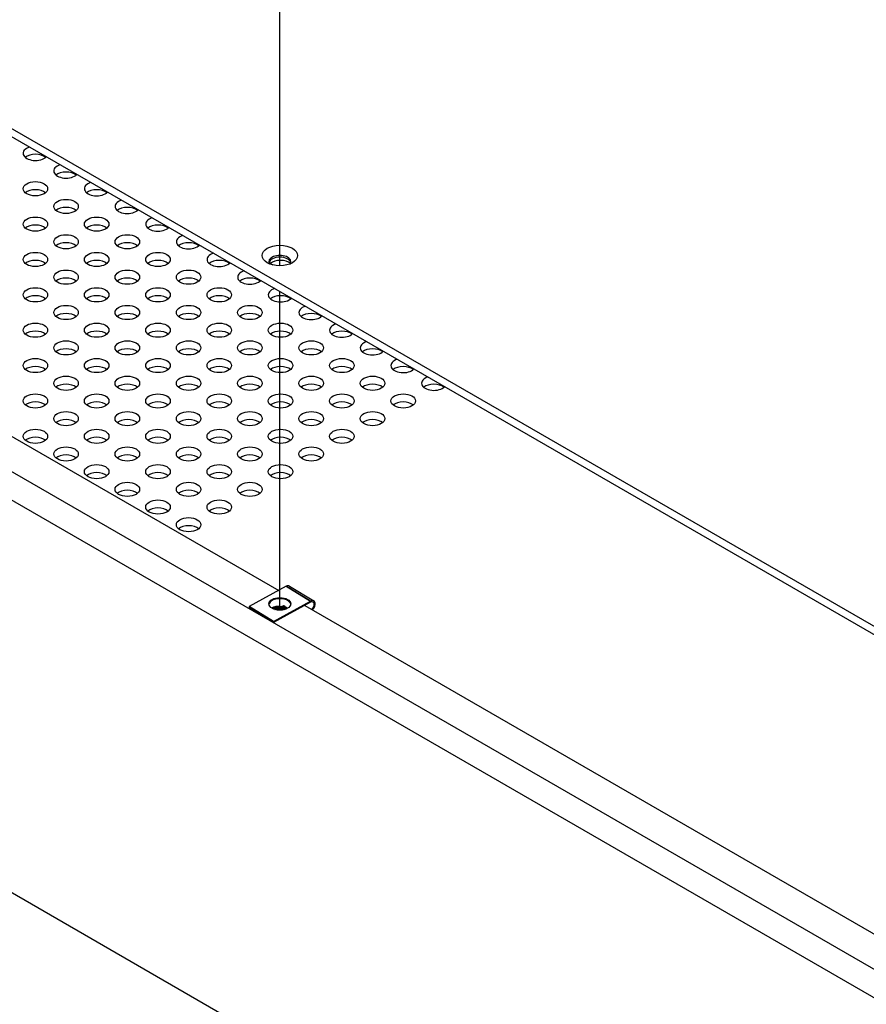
# Model space of a CAD drawing. Header units: millimetres. Extents: x 80 to 2248, y 80 to 1719.
# Tile 64 of 77: x 1579 to 1709, y 1269 to 1420. Entities that reach past the tile are written whole.
import ezdxf

# ---------------------------------------------------------------- set-up
doc = ezdxf.new("R2010")
doc.units = ezdxf.units.MM
doc.header["$LTSCALE"] = 8.333333
for name, color, linetype, lineweight in [('Tweak Trail (ANSI)', 7, 'Continuous', 25), ('Visible (ANSI)', 7, 'Continuous', 25), ('Visible Narrow (ANSI)', 7, 'Continuous', 35)]:
    doc.layers.add(name, color=color, linetype=linetype, lineweight=lineweight)

msp = doc.modelspace()

# ---------------------------------------------------------------- linework, layer by layer
at = {"layer": 'Tweak Trail (ANSI)'}
for p, q in [((1619.0858, 1382.2302), (1619.0858, 1428.7058)), ((1619.0858, 1329.641), (1619.0858, 1378.2811))]:
    msp.add_line(p, q, dxfattribs=at)
at = {"layer": 'Visible (ANSI)'}
for p, q in [((1868.1752, 1235.6963), (1467.3415, 1467.1178)), ((1467.3415, 1465.8907), (1867.1126, 1235.0828)), ((1454.0387, 1418.1078), (1850.6488, 1189.1249)), ((1867.1246, 1183.9332), (1467.5032, 1414.6547)), ((1518.0613, 1390.8743), (1618.9017, 1332.654)), ((1849.4744, 1129.8326), (1454.0387, 1358.1375)), ((1620.0584, 1333.2841), (1614.391, 1330.197)), ((1620.5587, 1333.3191), (1624.2758, 1331.0444)), ((1618.1082, 1327.9223), (1623.7756, 1331.0094)), ((1623.7756, 1330.8393), (1618.1082, 1327.7522)), ((1614.391, 1330.197), (1614.391, 1330.0269)), ((1618.1082, 1327.9223), (1614.391, 1330.197)), ((1618.1082, 1327.7522), (1614.391, 1330.0269)), ((1619.7903, 1329.7318), (1620.0123, 1329.826)), ((1622.8851, 1330.3542), (1723.6232, 1272.1931)), ((1618.1082, 1327.7522), (1618.1082, 1327.9223))]:
    msp.add_line(p, q, dxfattribs=at)
for centre, major_axis, ratio, start_param, end_param in [((1581.7778, 1399.3951), (-1.8733, 0), 0.57735027, 5.21566641, 8.92150053), ((1581.7778, 1398.168), (-1.8732, 0), 0.57735027, 3.744796, 5.67998196), ((1586.4551, 1396.6947), (-1.8733, 0), 0.57735027, 5.21566641, 8.92150053), ((1586.4551, 1395.4676), (-1.8732, 0), 0.57735027, 3.744796, 5.67998196), ((1581.7778, 1392.7672), (-1.8732, 0), 0.57735027, 3.744796, 5.67998196), ((1591.1323, 1393.9943), (-1.8733, 0), 0.57735027, 5.21566641, 8.92150053), ((1591.1323, 1392.7672), (-1.8732, 0), 0.57735027, 3.744796, 5.67998196), ((1586.4551, 1390.0668), (-1.8732, 0), 0.57735027, 3.744796, 5.67998196), ((1595.8095, 1391.2939), (-1.8733, 0), 0.57735027, 5.21566641, 8.92150053), ((1595.8095, 1390.0668), (-1.8732, 0), 0.57735027, 3.744796, 5.67998196), ((1600.4867, 1388.5935), (-1.8732, 0), 0.57735027, 5.21566641, 8.92150053), ((1581.7778, 1387.3664), (-1.8732, 0), 0.57735027, 3.744796, 5.67998196), ((1591.1323, 1387.3664), (-1.8732, 0), 0.57735027, 3.744796, 5.67998196), ((1600.4867, 1387.3664), (-1.8732, 0), 0.57735027, 3.744796, 5.67998196), ((1605.1639, 1385.8931), (-1.8733, 0), 0.57735027, 5.21566641, 8.92150053), ((1586.4551, 1384.666), (-1.8732, 0), 0.57735027, 3.744796, 5.67998196), ((1595.8095, 1384.666), (-1.8732, 0), 0.57735027, 3.744796, 5.67998196), ((1605.1639, 1384.666), (-1.8732, 0), 0.57735027, 3.744796, 5.67998196), ((1609.8411, 1383.1927), (-1.8732, 0), 0.57735027, 5.21566641, 8.92150053), ((1619.0854, 1382.8402), (1.6933, 0), 0.57735027, 5.96691699, 9.74104627), ((1619.0854, 1382.5674), (1.6933, 0), 0.57735027, 0.13995372, 3.00163893), ((1581.7778, 1381.9657), (-1.8732, 0), 0.57735027, 3.744796, 5.67998196), ((1591.1323, 1381.9657), (-1.8732, 0), 0.57735027, 3.744796, 5.67998196), ((1600.4867, 1381.9657), (-1.8732, 0), 0.57735027, 3.744796, 5.67998196), ((1609.8411, 1381.9657), (-1.8732, 0), 0.57735027, 3.744796, 5.67998196), ((1619.1956, 1383.1927), (-1.8733, 0), 0.57735027, 0.36303015, 0.87514017), ((1619.1956, 1381.9657), (-1.8732, 0), 0.57735027, 3.75889291, 5.67998196), ((1619.1956, 1383.1927), (-1.8732, 0), 0.57735027, 2.47711274, 2.50561565), ((1586.4551, 1379.2653), (-1.8732, 0), 0.57735027, 3.744796, 5.67998196), ((1595.8095, 1379.2653), (-1.8732, 0), 0.57735027, 3.744796, 5.67998196), ((1605.1639, 1379.2653), (-1.8733, 0), 0.57735027, 3.744796, 5.67998196), ((1614.5184, 1380.4923), (-1.8732, 0), 0.57735027, 5.21566641, 8.92150053), ((1614.5184, 1379.2653), (-1.8732, 0), 0.57735027, 3.744796, 5.67998196), ((1581.7778, 1376.5649), (-1.8732, 0), 0.57735027, 3.744796, 5.67998196), ((1591.1323, 1376.5649), (-1.8732, 0), 0.57735027, 3.744796, 5.67998196), ((1600.4867, 1376.5649), (-1.8732, 0), 0.57735027, 3.744796, 5.67998196), ((1609.8411, 1376.5649), (-1.8732, 0), 0.57735027, 3.744796, 5.67998196), ((1619.1956, 1377.7919), (-1.8732, 0), 0.57735027, 5.21566641, 8.92150053), ((1619.1956, 1376.5649), (-1.8732, 0), 0.57735027, 3.744796, 5.67998196), ((1623.8728, 1375.0915), (-1.8732, 0), 0.57735027, 5.21566641, 8.92150053), ((1586.4551, 1373.8645), (-1.8732, 0), 0.57735027, 3.744796, 5.67998196), ((1595.8095, 1373.8645), (-1.8732, 0), 0.57735027, 3.744796, 5.67998196), ((1605.1639, 1373.8645), (-1.8732, 0), 0.57735027, 3.744796, 5.67998196), ((1614.5184, 1373.8645), (-1.8732, 0), 0.57735027, 3.744796, 5.67998196), ((1623.8728, 1373.8645), (-1.8732, 0), 0.57735027, 3.744796, 5.67998196), ((1628.55, 1372.3911), (-1.8732, 0), 0.57735027, 5.21566641, 8.92150053), ((1581.7778, 1371.1641), (-1.8732, 0), 0.57735027, 3.744796, 5.67998196), ((1591.1323, 1371.1641), (-1.8732, 0), 0.57735027, 3.744796, 5.67998196), ((1600.4867, 1371.1641), (-1.8732, 0), 0.57735027, 3.744796, 5.67998196), ((1609.8411, 1371.1641), (-1.8732, 0), 0.57735027, 3.744796, 5.67998196), ((1619.1956, 1371.1641), (-1.8732, 0), 0.57735027, 3.744796, 5.67998196), ((1628.55, 1371.1641), (-1.8732, 0), 0.57735027, 3.744796, 5.67998196), ((1633.2272, 1369.6908), (-1.8732, 0), 0.57735027, 5.21566641, 8.92150053), ((1586.4551, 1368.4637), (-1.8732, 0), 0.57735027, 3.744796, 5.67998196), ((1595.8095, 1368.4637), (-1.8732, 0), 0.57735027, 3.744796, 5.67998196), ((1605.1639, 1368.4637), (-1.8732, 0), 0.57735027, 3.744796, 5.67998196), ((1614.5184, 1368.4637), (-1.8732, 0), 0.57735027, 3.744796, 5.67998196), ((1623.8728, 1368.4637), (-1.8732, 0), 0.57735027, 3.744796, 5.67998196), ((1633.2272, 1368.4637), (-1.8732, 0), 0.57735027, 3.744796, 5.67998196), ((1581.7778, 1365.7633), (-1.8732, 0), 0.57735027, 3.744796, 5.67998196), ((1591.1323, 1365.7633), (-1.8732, 0), 0.57735027, 3.744796, 5.67998196), ((1600.4867, 1365.7633), (-1.8732, 0), 0.57735027, 3.744796, 5.67998196), ((1609.8411, 1365.7633), (-1.8732, 0), 0.57735027, 3.744796, 5.67998196), ((1619.1956, 1365.7633), (-1.8732, 0), 0.57735027, 3.744796, 5.67998196), ((1628.55, 1365.7633), (-1.8732, 0), 0.57735027, 3.744796, 5.67998196), ((1637.9044, 1366.9904), (-1.8732, 0), 0.57735027, 5.21566641, 8.92150053), ((1637.9044, 1365.7633), (-1.8732, 0), 0.57735027, 3.744796, 5.67998196), ((1642.5817, 1364.29), (-1.8732, 0), 0.57735027, 5.21566641, 8.92150053), ((1586.4551, 1363.0629), (-1.8732, 0), 0.57735027, 3.744796, 5.67998196), ((1595.8095, 1363.0629), (-1.8732, 0), 0.57735027, 3.744796, 5.67998196), ((1605.1639, 1363.0629), (-1.8732, 0), 0.57735027, 3.744796, 5.67998196), ((1614.5184, 1363.0629), (-1.8732, 0), 0.57735027, 3.744796, 5.67998196), ((1623.8728, 1363.0629), (-1.8732, 0), 0.57735027, 3.744796, 5.67998196), ((1633.2272, 1363.0629), (-1.8732, 0), 0.57735027, 3.744796, 5.67998196), ((1642.5817, 1363.0629), (-1.8733, 0), 0.57735027, 3.744796, 5.67998196), ((1581.7778, 1360.3625), (-1.8732, 0), 0.57735027, 3.744796, 5.67998196), ((1591.1323, 1360.3625), (-1.8732, 0), 0.57735027, 3.744796, 5.67998196), ((1600.4867, 1360.3625), (-1.8732, 0), 0.57735027, 3.744796, 5.67998196), ((1609.8411, 1360.3625), (-1.8732, 0), 0.57735027, 3.744796, 5.67998196), ((1619.1956, 1360.3625), (-1.8732, 0), 0.57735027, 3.744796, 5.67998196), ((1628.55, 1360.3625), (-1.8732, 0), 0.57735027, 3.744796, 5.67998196), ((1637.9044, 1360.3625), (-1.8732, 0), 0.57735027, 3.744796, 5.67998196), ((1586.4551, 1357.6621), (-1.8732, 0), 0.57735027, 3.744796, 5.67998196), ((1595.8095, 1357.6621), (-1.8732, 0), 0.57735027, 3.744796, 5.67998196), ((1605.1639, 1357.6621), (-1.8732, 0), 0.57735027, 3.744796, 5.67998196), ((1614.5184, 1357.6621), (-1.8732, 0), 0.57735027, 3.744796, 5.67998196), ((1623.8728, 1357.6621), (-1.8732, 0), 0.57735027, 3.744796, 5.67998196), ((1633.2272, 1357.6621), (-1.8732, 0), 0.57735027, 3.744796, 5.67998196), ((1581.7778, 1354.9617), (-1.8732, 0), 0.57735027, 3.744796, 5.67998196), ((1591.1323, 1354.9617), (-1.8732, 0), 0.57735027, 3.744796, 5.67998196), ((1600.4867, 1354.9617), (-1.8732, 0), 0.57735027, 3.744796, 5.67998196), ((1609.8411, 1354.9617), (-1.8732, 0), 0.57735027, 3.744796, 5.67998196), ((1619.1956, 1354.9617), (-1.8732, 0), 0.57735027, 3.744796, 5.67998196), ((1628.55, 1354.9617), (-1.8732, 0), 0.57735027, 3.744796, 5.67998196), ((1586.4551, 1352.2613), (-1.8732, 0), 0.57735027, 3.744796, 5.67998196), ((1595.8095, 1352.2613), (-1.8732, 0), 0.57735027, 3.744796, 5.67998196), ((1605.1639, 1352.2613), (-1.8732, 0), 0.57735027, 3.744796, 5.67998196), ((1614.5184, 1352.2613), (-1.8732, 0), 0.57735027, 3.744796, 5.67998196), ((1623.8728, 1352.2613), (-1.8733, 0), 0.57735027, 3.744796, 5.67998196), ((1591.1323, 1349.5609), (-1.8732, 0), 0.57735027, 3.744796, 5.67998196), ((1600.4867, 1349.5609), (-1.8732, 0), 0.57735027, 3.744796, 5.67998196), ((1609.8411, 1349.5609), (-1.8732, 0), 0.57735027, 3.744796, 5.67998196), ((1619.1956, 1349.5609), (-1.8732, 0), 0.57735027, 3.744796, 5.67998196), ((1595.8095, 1346.8606), (-1.8732, 0), 0.57735027, 3.744796, 5.67998196), ((1605.1639, 1346.8606), (-1.8732, 0), 0.57735027, 3.744796, 5.67998196), ((1614.5184, 1346.8606), (-1.8732, 0), 0.57735027, 3.744796, 5.67998196), ((1600.4867, 1344.1602), (-1.8732, 0), 0.57735027, 3.744796, 5.67998196), ((1609.8411, 1344.1602), (-1.8732, 0), 0.57735027, 3.744796, 5.67998196), ((1605.1639, 1341.4598), (-1.8732, 0), 0.57735027, 3.744796, 5.67998196), ((1620.0584, 1332.5016), (0.5002, 0.8174), 0.59389395, 0, 0.80036795), ((1619.0833, 1330.4331), (1.6667, 0), 0.57735027, 0.08850384, 3.05308881), ((1623.7756, 1330.2269), (0.5002, 0.8174), 0.59389395, 4.37037903, 7.08355326), ((1623.7756, 1330.2269), (0.3915, 0.6397), 0.59389395, 4.26442135, 7.08355326), ((1618.973, 1329.2203), (0.8534, -0.0777), 0.51417088, 1.41414202, 1.89059775), ((1620.1714, 1329.7286), (0.231, -0.021), 0.51417088, 1.85454714, 2.37673255)]:
    msp.add_ellipse(centre, major_axis=major_axis, ratio=ratio, start_param=start_param, end_param=end_param, dxfattribs=at)
for centre, major_axis in [((1581.7778, 1393.9943), (-1.8732, 0)), ((1586.4551, 1391.2939), (-1.8732, 0)), ((1581.7778, 1388.5935), (-1.8732, 0)), ((1591.1323, 1388.5935), (-1.8732, 0)), ((1586.4551, 1385.8931), (-1.8732, 0)), ((1595.8095, 1385.8931), (-1.8732, 0)), ((1619.0854, 1383.7945), (-2.7093, 0)), ((1581.7778, 1383.1927), (-1.8732, 0)), ((1591.1323, 1383.1927), (-1.8732, 0)), ((1600.4867, 1383.1927), (-1.8732, 0)), ((1586.4551, 1380.4923), (-1.8732, 0)), ((1595.8095, 1380.4923), (-1.8732, 0)), ((1605.1639, 1380.4923), (-1.8732, 0)), ((1581.7778, 1377.7919), (-1.8732, 0)), ((1591.1323, 1377.7919), (-1.8732, 0)), ((1600.4867, 1377.7919), (-1.8732, 0)), ((1609.8411, 1377.7919), (-1.8732, 0)), ((1586.4551, 1375.0915), (-1.8732, 0)), ((1595.8095, 1375.0915), (-1.8732, 0)), ((1605.1639, 1375.0915), (-1.8732, 0)), ((1614.5184, 1375.0915), (-1.8732, 0)), ((1581.7778, 1372.3911), (-1.8732, 0)), ((1591.1323, 1372.3911), (-1.8732, 0)), ((1600.4867, 1372.3911), (-1.8732, 0)), ((1609.8411, 1372.3911), (-1.8732, 0)), ((1619.1956, 1372.3911), (-1.8732, 0)), ((1586.4551, 1369.6908), (-1.8732, 0)), ((1595.8095, 1369.6908), (-1.8732, 0)), ((1605.1639, 1369.6908), (-1.8732, 0)), ((1614.5184, 1369.6908), (-1.8732, 0)), ((1623.8728, 1369.6908), (-1.8732, 0)), ((1581.7778, 1366.9904), (-1.8732, 0)), ((1591.1323, 1366.9904), (-1.8732, 0)), ((1600.4867, 1366.9904), (-1.8732, 0)), ((1609.8411, 1366.9904), (-1.8732, 0)), ((1619.1956, 1366.9904), (-1.8732, 0)), ((1628.55, 1366.9904), (-1.8732, 0)), ((1586.4551, 1364.29), (-1.8732, 0)), ((1595.8095, 1364.29), (-1.8732, 0)), ((1605.1639, 1364.29), (-1.8732, 0)), ((1614.5184, 1364.29), (-1.8732, 0)), ((1623.8728, 1364.29), (-1.8732, 0)), ((1633.2272, 1364.29), (-1.8732, 0)), ((1581.7778, 1361.5896), (-1.8732, 0)), ((1591.1323, 1361.5896), (-1.8732, 0)), ((1600.4867, 1361.5896), (-1.8732, 0)), ((1609.8411, 1361.5896), (-1.8732, 0)), ((1619.1956, 1361.5896), (-1.8732, 0)), ((1628.55, 1361.5896), (-1.8732, 0)), ((1637.9044, 1361.5896), (-1.8732, 0)), ((1586.4551, 1358.8892), (-1.8732, 0)), ((1595.8095, 1358.8892), (-1.8732, 0)), ((1605.1639, 1358.8892), (-1.8732, 0)), ((1614.5184, 1358.8892), (-1.8732, 0)), ((1623.8728, 1358.8892), (-1.8732, 0)), ((1633.2272, 1358.8892), (-1.8732, 0)), ((1581.7778, 1356.1888), (-1.8732, 0)), ((1591.1323, 1356.1888), (-1.8732, 0)), ((1600.4867, 1356.1888), (-1.8732, 0)), ((1609.8411, 1356.1888), (-1.8732, 0)), ((1619.1956, 1356.1888), (-1.8732, 0)), ((1628.55, 1356.1888), (-1.8732, 0)), ((1586.4551, 1353.4884), (-1.8732, 0)), ((1595.8095, 1353.4884), (-1.8732, 0)), ((1605.1639, 1353.4884), (-1.8732, 0)), ((1614.5184, 1353.4884), (-1.8732, 0)), ((1623.8728, 1353.4884), (-1.8732, 0)), ((1591.1323, 1350.788), (-1.8732, 0)), ((1600.4867, 1350.788), (-1.8732, 0)), ((1609.8411, 1350.788), (-1.8732, 0)), ((1619.1956, 1350.788), (-1.8732, 0)), ((1595.8095, 1348.0876), (-1.8732, 0)), ((1605.1639, 1348.0876), (-1.8732, 0)), ((1614.5184, 1348.0876), (-1.8732, 0)), ((1600.4867, 1345.3872), (-1.8732, 0)), ((1609.8411, 1345.3872), (-1.8732, 0)), ((1605.1639, 1342.6868), (-1.8732, 0)), ((1619.0833, 1330.6032), (1.6667, 0))]:
    msp.add_ellipse(centre, major_axis=major_axis, ratio=0.57735027, dxfattribs=at)
at = {"layer": 'Visible Narrow (ANSI)'}
for p, q in [((1623.7756, 1331.0094), (1620.0584, 1333.2841)), ((1619.7118, 1330.3168), (1619.3303, 1330.155)), ((1619.8327, 1330.1314), (1619.4513, 1329.9697)), ((1619.5127, 1329.8387), (1619.8942, 1330.0005)), ((1619.5471, 1329.7832), (1619.9286, 1329.945)), ((1620.0123, 1329.826), (1620.0034, 1329.8009))]:
    msp.add_line(p, q, dxfattribs=at)
for centre, major_axis, ratio, start_param, end_param in [((1618.9994, 1329.5111), (-1.3278, 0.1208), 0.51417088, 4.50760419, 5.78031815), ((1618.9898, 1329.4057), (-1.1384, 0.1036), 0.51417088, 4.50760419, 5.66505781), ((1618.9818, 1329.3172), (1.0375, -0.0944), 0.51417088, 1.36601153, 2.35955189), ((1618.9788, 1329.2846), (0.9833, -0.0895), 0.51417088, 1.36601153, 2.26696736), ((1619.1888, 1329.8384), (-0.0571, -0.286), 0.17441635, 0.85382524, 1.33340481), ((1619.2472, 1329.71), (-0.0382, -0.1911), 0.17441635, 4.13221041, 4.47499746), ((1619.3097, 1329.9285), (0.3445, -0.0314), 0.51417088, 4.50760419, 5.51832521), ((1619.2329, 1329.9383), (-0.0408, -0.2043), 0.17441635, 0.99061776, 1.70068148), ((1619.3126, 1329.9611), (0.2904, -0.0264), 0.51417088, 4.50760419, 5.51832521), ((1619.3141, 1329.9771), (0.0408, 0.2043), 0.17441635, 0.54939901, 1.70068148), ((1619.3207, 1330.0496), (-0.1895, 0.0172), 0.51417088, 1.36601153, 2.37673255), ((1619.3141, 1329.9771), (0.0813, -0.1918), 0.61880392, 1.27673627, 2.42801875), ((1619.5884, 1329.9622), (0.0813, -0.1918), 0.61880392, 4.41832893, 5.12839266), ((1619.4419, 1329.7231), (0.0761, -0.1794), 0.61880392, 1.64401295, 1.9868), ((1619.7045, 1329.8731), (0.1139, -0.2685), 0.61880392, 4.7856056, 5.17745532), ((1620.1979, 1330.0194), (-0.7054, 0.0642), 0.51417088, 5.41952543, 5.51832521), ((1619.6956, 1330.1389), (0.0813, -0.1918), 0.61880392, 1.27673627, 2.42801875), ((1620.1883, 1329.9139), (-0.5159, 0.0469), 0.51417088, 5.20205725, 5.51832521), ((1619.9699, 1330.124), (-0.0813, 0.1918), 0.61880392, 1.27673627, 1.9868), ((1620.1802, 1329.8255), (0.415, -0.0378), 0.51417088, 1.86215227, 2.37673255), ((1619.8234, 1329.8849), (0.0761, -0.1794), 0.61880392, 1.64401295, 1.9868), ((1620.1772, 1329.7928), (0.3609, -0.0328), 0.51417088, 1.71036476, 2.37673255), ((1620.086, 1330.0349), (0.1139, -0.2685), 0.61880392, 4.7856056, 5.30781201)]:
    msp.add_ellipse(centre, major_axis=major_axis, ratio=ratio, start_param=start_param, end_param=end_param, dxfattribs=at)

doc.saveas('drawing.dxf')
